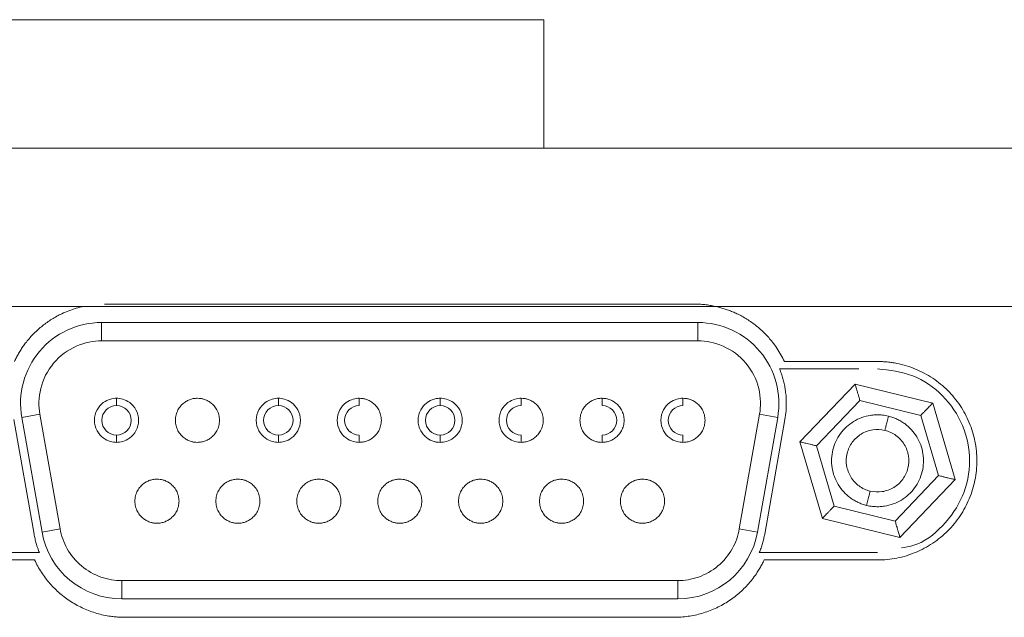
# Model space of a CAD drawing. Header units: inches. Extents: x 0.5 to 10.5, y 0.2 to 8.2.
# Tile 19 of 50: x 4.946 to 5.281, y 6.901 to 7.104. Entities that reach past the tile are written whole.
import ezdxf

# ---------------------------------------------------------------- set-up
doc = ezdxf.new("R2010")
doc.units = ezdxf.units.IN
doc.header["$MEASUREMENT"] = 0

msp = doc.modelspace()

# ---------------------------------------------------------------- linework, layer by layer
at = {"color": 7, "linetype": 'Continuous', "lineweight": 15}
for p, q in [((5.12408, 7.10379), (4.56279, 7.10379)), ((5.12408, 7.06004), (5.12408, 7.10379)), ((4.96761, 7.00629), (4.86543, 7.00629)), ((5.35243, 7.00629), (5.18226, 7.00629)), ((4.9737, 6.99454), (4.9737, 7.00079)), ((4.9737, 7.00079), (5.17641, 7.00079)), ((5.17641, 7.00079), (5.17641, 6.99454)), ((5.17641, 6.99454), (4.9737, 6.99454)), ((5.22981, 6.97983), (5.25618, 6.97341)), ((5.23144, 6.97429), (5.25219, 6.96923)), ((5.25618, 6.97341), (5.26379, 6.94736)), ((4.94662, 6.96851), (4.95277, 6.9696)), ((4.95349, 6.92951), (4.94662, 6.96851)), ((4.95277, 6.9696), (4.95965, 6.9306)), ((5.19046, 6.9306), (5.19734, 6.9696)), ((5.2035, 6.96851), (5.19662, 6.92951)), ((5.19734, 6.9696), (5.2035, 6.96851)), ((5.25219, 6.96923), (5.25818, 6.94873)), ((5.21868, 6.93417), (5.21107, 6.96022)), ((5.22267, 6.93834), (5.21668, 6.95885)), ((5.25818, 6.94873), (5.24343, 6.93329)), ((5.26379, 6.94736), (5.24505, 6.92774)), ((5.24343, 6.93329), (5.22267, 6.93834)), ((5.24505, 6.92774), (5.21868, 6.93417)), ((4.95965, 6.9306), (4.95349, 6.92951)), ((5.19662, 6.92951), (5.19046, 6.9306)), ((4.98058, 6.91304), (5.16954, 6.91304)), ((4.98058, 6.90679), (4.98058, 6.91304)), ((5.16954, 6.91304), (5.16954, 6.90679)), ((5.16954, 6.90679), (4.98058, 6.90679))]:
    msp.add_line(p, q, dxfattribs=at)
at = {"color": 144, "linetype": 'Continuous', "lineweight": 0}
for p, q in [((4.86543, 7.06004), (5.35243, 7.06004)), ((5.17518, 7.00708), (4.97468, 7.00708)), ((5.20577, 6.98754), (5.23743, 6.98754)), ((5.23112, 6.98504), (5.20414, 6.98504)), ((5.21107, 6.96022), (5.22981, 6.97983)), ((5.21668, 6.95885), (5.23144, 6.97429)), ((4.95078, 6.92886), (4.94391, 6.96786)), ((5.20596, 6.96786), (5.19908, 6.92886)), ((4.91243, 6.92254), (4.9526, 6.92254)), ((4.95096, 6.92004), (4.91243, 6.92004)), ((5.19726, 6.92254), (5.23743, 6.92254)), ((5.23743, 6.92004), (5.1989, 6.92004)), ((5.1683, 6.90054), (4.98156, 6.90054))]:
    msp.add_line(p, q, dxfattribs=at)
at = {"color": 8, "linetype": 'Continuous', "lineweight": 15}
msp.add_line((4.96761, 7.00629), (5.18226, 7.00629), dxfattribs=at)
at = {"color": 7, "linetype": 'Continuous', "lineweight": 15}
for centre, radius, start, end in [((4.9737, 6.97329), 0.0275, 90, 190), ((5.17641, 6.97329), 0.0275, 350, 90), ((5.08881, 6.96754), 0.005, 270, 90), ((4.98058, 6.93429), 0.0275, 190, 270), ((5.16954, 6.93429), 0.0275, 270, 350)]:
    msp.add_arc(centre, radius, start, end, dxfattribs=at)
at = {"color": 144, "linetype": 'Continuous', "lineweight": 0}
for centre, start, end in [((4.97881, 6.96754), 90, 270), ((4.97881, 6.96754), 270, 90), ((5.03381, 6.96754), 90, 270), ((5.03381, 6.96754), 270, 90), ((5.06131, 6.96754), 90, 270), ((5.08881, 6.96754), 90, 270), ((5.11631, 6.96754), 90, 270), ((5.14381, 6.96754), 270, 90), ((5.17131, 6.96754), 90, 270)]:
    msp.add_arc(centre, 0.005, start, end, dxfattribs=at)
for points, knots in [([(5.18226, 7.00629), (5.18167, 7.00641), (5.18051, 7.00665), (5.17874, 7.00689), (5.17697, 7.00705), (5.17578, 7.00707), (5.17518, 7.00708)], [0, 0, 0, 0, 0.25008, 0.499598, 0.749317, 1, 1, 1, 1]), ([(4.94409, 6.98754), (4.94431, 6.98801), (4.94476, 6.98894), (4.94552, 6.99031), (4.94634, 6.99163), (4.94721, 6.99292), (4.94862, 6.99479), (4.95069, 6.99713), (4.9536, 6.99974), (4.95678, 7.00199), (4.95983, 7.00365), (4.96262, 7.00484), (4.96508, 7.00569), (4.96676, 7.00609), (4.96761, 7.00629)], [0, 0, 0, 0, 0.050121, 0.100081, 0.149987, 0.199948, 0.250068, 0.375044, 0.50002, 0.624996, 0.749971, 0.833397, 0.916574, 1, 1, 1, 1]), ([(5.18226, 7.00629), (5.18276, 7.00617), (5.18378, 7.00594), (5.18527, 7.00551), (5.18675, 7.00501), (5.1882, 7.00444), (5.19034, 7.00349), (5.19308, 7.00199), (5.19627, 6.99974), (5.19917, 6.99713), (5.20147, 6.99453), (5.20325, 6.99208), (5.20463, 6.98987), (5.20539, 6.98832), (5.20577, 6.98754)], [0, 0, 0, 0, 0.0501208, 0.1000809, 0.1499874, 0.1999475, 0.2500683, 0.375044, 0.5000198, 0.6249955, 0.7499712, 0.8333969, 0.9165743, 1, 1, 1, 1]), ([(5.23743, 6.98754), (5.23798, 6.98753), (5.23909, 6.98752), (5.24074, 6.98739), (5.24238, 6.98719), (5.24456, 6.98681), (5.24724, 6.98614), (5.2514, 6.98465), (5.2563, 6.98203), (5.26145, 6.97781), (5.26567, 6.97266), (5.26881, 6.96679), (5.27075, 6.96042), (5.2714, 6.95379), (5.27075, 6.94716), (5.26881, 6.94079), (5.26567, 6.93492), (5.26145, 6.92977), (5.2563, 6.92555), (5.2514, 6.92293), (5.24724, 6.92144), (5.24403, 6.92064), (5.24074, 6.92013), (5.23854, 6.92007), (5.23743, 6.92004)], [0, 0, 0, 0, 0.015663, 0.031287, 0.046912, 0.062574, 0.093852, 0.12513, 0.18761, 0.25009, 0.31257, 0.37505, 0.43753, 0.500009, 0.562489, 0.624969, 0.687449, 0.749929, 0.812409, 0.874889, 0.906167, 0.937444, 0.968722, 1, 1, 1, 1]), ([(5.20414, 6.98504), (5.20435, 6.98449), (5.20477, 6.9834), (5.20529, 6.98173), (5.20571, 6.98004), (5.20604, 6.97832), (5.20633, 6.9762), (5.20647, 6.97367), (5.20639, 6.97075), (5.2061, 6.96883), (5.20596, 6.96786)], [0, 0, 0, 0, 0.100327, 0.200181, 0.299877, 0.399731, 0.500058, 0.666949, 0.833109, 1, 1, 1, 1]), ([(5.23743, 6.98504), (5.24152, 6.98457), (5.2497, 6.98363), (5.2601, 6.9764), (5.26705, 6.96607), (5.26949, 6.9538), (5.26707, 6.94146), (5.26006, 6.93132), (5.25217, 6.92518), (5.24683, 6.92435), (5.24552, 6.92415)], [0, 0, 0, 0, 0.136545, 0.273089, 0.409634, 0.546178, 0.682723, 0.819267, 0.955812, 1, 1, 1, 1]), ([(5.22981, 6.97983), (5.22982, 6.97982), (5.22982, 6.97981), (5.22987, 6.97966), (5.22994, 6.97939), (5.23008, 6.97893), (5.23028, 6.97824), (5.23053, 6.97739), (5.23079, 6.97649), (5.2311, 6.97544), (5.23131, 6.97471), (5.23144, 6.97429)], [0, 0, 0, 0, 0.076693, 0.154478, 0.233766, 0.35116, 0.477202, 0.597775, 0.734063, 0.844571, 1, 1, 1, 1]), ([(5.00631, 6.97504), (5.00607, 6.97503), (5.0056, 6.97502), (5.00489, 6.97491), (5.004, 6.9747), (5.00293, 6.97428), (5.00172, 6.97353), (5.00058, 6.97248), (4.99961, 6.97107), (4.99896, 6.96939), (4.99873, 6.96754), (4.99896, 6.96569), (4.99961, 6.96401), (5.00058, 6.9626), (5.00172, 6.96155), (5.00293, 6.96079), (5.0041, 6.96034), (5.00524, 6.96008), (5.00595, 6.96005), (5.00631, 6.96004)], [0, 0, 0, 0, 0.030243, 0.060306, 0.090457, 0.147623, 0.205008, 0.271768, 0.34418, 0.420919, 0.50002, 0.57912, 0.655859, 0.728271, 0.795032, 0.852198, 0.909583, 0.954632, 1, 1, 1, 1]), ([(5.00631, 6.96004), (5.00654, 6.96005), (5.00702, 6.96006), (5.00772, 6.96016), (5.00861, 6.96038), (5.00968, 6.96079), (5.01089, 6.96155), (5.01203, 6.9626), (5.013, 6.96401), (5.01365, 6.96569), (5.01388, 6.96754), (5.01365, 6.96939), (5.013, 6.97107), (5.01203, 6.97248), (5.01089, 6.97353), (5.00968, 6.97428), (5.00851, 6.97474), (5.00737, 6.975), (5.00666, 6.97502), (5.00631, 6.97504)], [0, 0, 0, 0, 0.030243, 0.060306, 0.090457, 0.147623, 0.205008, 0.271768, 0.34418, 0.420919, 0.50002, 0.57912, 0.655859, 0.728271, 0.795032, 0.852198, 0.909583, 0.954632, 1, 1, 1, 1]), ([(5.06131, 6.96004), (5.06154, 6.96005), (5.06202, 6.96006), (5.06272, 6.96016), (5.06361, 6.96038), (5.06468, 6.96079), (5.06589, 6.96155), (5.06703, 6.9626), (5.068, 6.96401), (5.06865, 6.96569), (5.06888, 6.96754), (5.06865, 6.96939), (5.068, 6.97107), (5.06703, 6.97248), (5.06589, 6.97353), (5.06468, 6.97428), (5.06351, 6.97474), (5.06237, 6.975), (5.06166, 6.97502), (5.06131, 6.97504)], [0, 0, 0, 0, 0.030243, 0.060306, 0.090457, 0.147623, 0.205008, 0.271768, 0.34418, 0.420919, 0.50002, 0.57912, 0.655859, 0.728271, 0.795032, 0.852198, 0.909583, 0.954632, 1, 1, 1, 1]), ([(5.06131, 6.97254), (5.06131, 6.97254), (5.06131, 6.97278), (5.06131, 6.97376), (5.06131, 6.97445), (5.06131, 6.97504)], [0, 0, 0, 0, 0.5, 0.5, 1, 1, 1, 1]), ([(5.08881, 6.97504), (5.08857, 6.97503), (5.0881, 6.97502), (5.08739, 6.97491), (5.0865, 6.9747), (5.08543, 6.97428), (5.08422, 6.97353), (5.08308, 6.97248), (5.08211, 6.97107), (5.08146, 6.96939), (5.08123, 6.96754), (5.08146, 6.96569), (5.08211, 6.96401), (5.08308, 6.9626), (5.08422, 6.96155), (5.08543, 6.96079), (5.0866, 6.96034), (5.08774, 6.96008), (5.08845, 6.96005), (5.08881, 6.96004)], [0, 0, 0, 0, 0.030243, 0.060306, 0.090457, 0.147623, 0.205008, 0.271768, 0.34418, 0.420919, 0.50002, 0.57912, 0.655859, 0.728271, 0.795032, 0.852198, 0.909583, 0.954632, 1, 1, 1, 1]), ([(5.08881, 6.97254), (5.08881, 6.97254), (5.08881, 6.97278), (5.08881, 6.97376), (5.08881, 6.97445), (5.08881, 6.97504)], [0, 0, 0, 0, 0.5, 0.5, 1, 1, 1, 1]), ([(5.11631, 6.96004), (5.11654, 6.96005), (5.11702, 6.96006), (5.11772, 6.96016), (5.11861, 6.96038), (5.11968, 6.96079), (5.12089, 6.96155), (5.12203, 6.9626), (5.123, 6.96401), (5.12365, 6.96569), (5.12388, 6.96754), (5.12365, 6.96939), (5.123, 6.97107), (5.12203, 6.97248), (5.12089, 6.97353), (5.11968, 6.97428), (5.11851, 6.97474), (5.11737, 6.975), (5.11666, 6.97502), (5.11631, 6.97504)], [0, 0, 0, 0, 0.030243, 0.060306, 0.090457, 0.147623, 0.205008, 0.271768, 0.34418, 0.420919, 0.50002, 0.57912, 0.655859, 0.728271, 0.795032, 0.852198, 0.909583, 0.954632, 1, 1, 1, 1]), ([(5.11631, 6.97254), (5.11631, 6.97254), (5.11631, 6.97278), (5.11631, 6.97376), (5.11631, 6.97445), (5.11631, 6.97504)], [0, 0, 0, 0, 0.5, 0.5, 1, 1, 1, 1]), ([(5.14381, 6.97504), (5.14357, 6.97503), (5.1431, 6.97502), (5.14239, 6.97491), (5.1415, 6.9747), (5.14043, 6.97428), (5.13922, 6.97353), (5.13808, 6.97248), (5.13711, 6.97107), (5.13646, 6.96939), (5.13623, 6.96754), (5.13646, 6.96569), (5.13711, 6.96401), (5.13808, 6.9626), (5.13922, 6.96155), (5.14043, 6.96079), (5.1416, 6.96034), (5.14274, 6.96008), (5.14345, 6.96005), (5.14381, 6.96004)], [0, 0, 0, 0, 0.030243, 0.060306, 0.090457, 0.147623, 0.205008, 0.271768, 0.34418, 0.420919, 0.50002, 0.57912, 0.655859, 0.728271, 0.795032, 0.852198, 0.909583, 0.954632, 1, 1, 1, 1]), ([(5.14381, 6.97254), (5.14381, 6.97254), (5.14381, 6.97278), (5.14381, 6.97376), (5.14381, 6.97445), (5.14381, 6.97504)], [0, 0, 0, 0, 0.5, 0.5, 1, 1, 1, 1]), ([(5.17131, 6.96004), (5.17154, 6.96005), (5.17202, 6.96006), (5.17272, 6.96016), (5.17361, 6.96038), (5.17468, 6.96079), (5.17589, 6.96155), (5.17703, 6.9626), (5.178, 6.96401), (5.17865, 6.96569), (5.17888, 6.96754), (5.17865, 6.96939), (5.178, 6.97107), (5.17703, 6.97248), (5.17589, 6.97353), (5.17468, 6.97428), (5.17351, 6.97474), (5.17237, 6.975), (5.17166, 6.97502), (5.17131, 6.97504)], [0, 0, 0, 0, 0.030243, 0.060306, 0.090457, 0.147623, 0.205008, 0.271768, 0.34418, 0.420919, 0.50002, 0.57912, 0.655859, 0.728271, 0.795032, 0.852198, 0.909583, 0.954632, 1, 1, 1, 1]), ([(5.17131, 6.97254), (5.17131, 6.97254), (5.17131, 6.97278), (5.17131, 6.97376), (5.17131, 6.97445), (5.17131, 6.97504)], [0, 0, 0, 0, 0.5, 0.5, 1, 1, 1, 1]), ([(5.06131, 6.96254), (5.06131, 6.96254), (5.06131, 6.96229), (5.06131, 6.96132), (5.06131, 6.96063), (5.06131, 6.96004)], [0, 0, 0, 0, 0.5, 0.5, 1, 1, 1, 1]), ([(5.08881, 6.96254), (5.08881, 6.96254), (5.08881, 6.96229), (5.08881, 6.96132), (5.08881, 6.96063), (5.08881, 6.96004)], [0, 0, 0, 0, 0.5, 0.5, 1, 1, 1, 1]), ([(5.11631, 6.96254), (5.11631, 6.96254), (5.11631, 6.96229), (5.11631, 6.96132), (5.11631, 6.96063), (5.11631, 6.96004)], [0, 0, 0, 0, 0.5, 0.5, 1, 1, 1, 1]), ([(5.14381, 6.96254), (5.14381, 6.96254), (5.14381, 6.96229), (5.14381, 6.96132), (5.14381, 6.96063), (5.14381, 6.96004)], [0, 0, 0, 0, 0.5, 0.5, 1, 1, 1, 1]), ([(5.17131, 6.96254), (5.17131, 6.96254), (5.17131, 6.96229), (5.17131, 6.96132), (5.17131, 6.96063), (5.17131, 6.96004)], [0, 0, 0, 0, 0.5, 0.5, 1, 1, 1, 1]), ([(5.21668, 6.95885), (5.21645, 6.9589), (5.21602, 6.95901), (5.21543, 6.95915), (5.21495, 6.95927), (5.2143, 6.95943), (5.21354, 6.95961), (5.21268, 6.95982), (5.21199, 6.95999), (5.21146, 6.96012), (5.21113, 6.9602), (5.21109, 6.96021), (5.21107, 6.96022)], [0, 0, 0, 0, 0.083414, 0.155585, 0.216514, 0.266202, 0.402455, 0.523065, 0.649069, 0.766502, 0.884694, 1, 1, 1, 1]), ([(4.99256, 6.94754), (4.99232, 6.94753), (4.99185, 6.94752), (4.99114, 6.94741), (4.99025, 6.9472), (4.98918, 6.94678), (4.98797, 6.94603), (4.98683, 6.94498), (4.98586, 6.94357), (4.98521, 6.94189), (4.98498, 6.94004), (4.98521, 6.93819), (4.98586, 6.93651), (4.98683, 6.9351), (4.98797, 6.93405), (4.98918, 6.93329), (4.99035, 6.93284), (4.99149, 6.93258), (4.9922, 6.93255), (4.99256, 6.93254)], [0, 0, 0, 0, 0.030243, 0.060306, 0.090457, 0.147623, 0.205008, 0.271768, 0.34418, 0.420919, 0.50002, 0.57912, 0.655859, 0.728271, 0.795032, 0.852198, 0.909583, 0.954632, 1, 1, 1, 1]), ([(4.99256, 6.93254), (4.99279, 6.93255), (4.99327, 6.93256), (4.99397, 6.93266), (4.99486, 6.93288), (4.99593, 6.93329), (4.99714, 6.93405), (4.99828, 6.9351), (4.99925, 6.93651), (4.9999, 6.93819), (5.00013, 6.94004), (4.9999, 6.94189), (4.99925, 6.94357), (4.99828, 6.94498), (4.99714, 6.94603), (4.99593, 6.94678), (4.99476, 6.94724), (4.99362, 6.9475), (4.99291, 6.94752), (4.99256, 6.94754)], [0, 0, 0, 0, 0.030243, 0.060306, 0.090457, 0.147623, 0.205008, 0.271768, 0.34418, 0.420919, 0.50002, 0.57912, 0.655859, 0.728271, 0.795032, 0.852198, 0.909583, 0.954632, 1, 1, 1, 1]), ([(5.02006, 6.94754), (5.01982, 6.94753), (5.01935, 6.94752), (5.01864, 6.94741), (5.01775, 6.9472), (5.01668, 6.94678), (5.01547, 6.94603), (5.01433, 6.94498), (5.01336, 6.94357), (5.01271, 6.94189), (5.01248, 6.94004), (5.01271, 6.93819), (5.01336, 6.93651), (5.01433, 6.9351), (5.01547, 6.93405), (5.01668, 6.93329), (5.01785, 6.93284), (5.01899, 6.93258), (5.0197, 6.93255), (5.02006, 6.93254)], [0, 0, 0, 0, 0.030243, 0.060306, 0.090457, 0.147623, 0.205008, 0.271768, 0.34418, 0.420919, 0.50002, 0.57912, 0.655859, 0.728271, 0.795032, 0.852198, 0.909583, 0.954632, 1, 1, 1, 1]), ([(5.02006, 6.93254), (5.02029, 6.93255), (5.02077, 6.93256), (5.02147, 6.93266), (5.02236, 6.93288), (5.02343, 6.93329), (5.02464, 6.93405), (5.02578, 6.9351), (5.02675, 6.93651), (5.0274, 6.93819), (5.02763, 6.94004), (5.0274, 6.94189), (5.02675, 6.94357), (5.02578, 6.94498), (5.02464, 6.94603), (5.02343, 6.94678), (5.02226, 6.94724), (5.02112, 6.9475), (5.02041, 6.94752), (5.02006, 6.94754)], [0, 0, 0, 0, 0.030243, 0.060306, 0.090457, 0.147623, 0.205008, 0.271768, 0.34418, 0.420919, 0.50002, 0.57912, 0.655859, 0.728271, 0.795032, 0.852198, 0.909583, 0.954632, 1, 1, 1, 1]), ([(5.04756, 6.94754), (5.04732, 6.94753), (5.04685, 6.94752), (5.04614, 6.94741), (5.04525, 6.9472), (5.04418, 6.94678), (5.04297, 6.94603), (5.04183, 6.94498), (5.04086, 6.94357), (5.04021, 6.94189), (5.03998, 6.94004), (5.04021, 6.93819), (5.04086, 6.93651), (5.04183, 6.9351), (5.04297, 6.93405), (5.04418, 6.93329), (5.04535, 6.93284), (5.04649, 6.93258), (5.0472, 6.93255), (5.04756, 6.93254)], [0, 0, 0, 0, 0.030243, 0.0603059, 0.0904568, 0.147623, 0.2050077, 0.2717683, 0.3441803, 0.4209191, 0.5000197, 0.5791203, 0.6558592, 0.7282712, 0.7950318, 0.8521979, 0.9095827, 0.9546315, 1, 1, 1, 1]), ([(5.04756, 6.93254), (5.04779, 6.93255), (5.04827, 6.93256), (5.04897, 6.93266), (5.04986, 6.93288), (5.05093, 6.93329), (5.05214, 6.93405), (5.05328, 6.9351), (5.05425, 6.93651), (5.0549, 6.93819), (5.05513, 6.94004), (5.0549, 6.94189), (5.05425, 6.94357), (5.05328, 6.94498), (5.05214, 6.94603), (5.05093, 6.94678), (5.04976, 6.94724), (5.04862, 6.9475), (5.04791, 6.94752), (5.04756, 6.94754)], [0, 0, 0, 0, 0.030243, 0.060306, 0.090457, 0.147623, 0.205008, 0.271768, 0.34418, 0.420919, 0.50002, 0.57912, 0.655859, 0.728271, 0.795032, 0.852198, 0.909583, 0.954632, 1, 1, 1, 1]), ([(5.07506, 6.94754), (5.07482, 6.94753), (5.07435, 6.94752), (5.07364, 6.94741), (5.07275, 6.9472), (5.07168, 6.94678), (5.07047, 6.94603), (5.06933, 6.94498), (5.06836, 6.94357), (5.06771, 6.94189), (5.06748, 6.94004), (5.06771, 6.93819), (5.06836, 6.93651), (5.06933, 6.9351), (5.07047, 6.93405), (5.07168, 6.93329), (5.07285, 6.93284), (5.07399, 6.93258), (5.0747, 6.93255), (5.07506, 6.93254)], [0, 0, 0, 0, 0.030243, 0.060306, 0.090457, 0.147623, 0.205008, 0.271768, 0.34418, 0.420919, 0.50002, 0.57912, 0.655859, 0.728271, 0.795032, 0.852198, 0.909583, 0.954632, 1, 1, 1, 1]), ([(5.07506, 6.93254), (5.07529, 6.93255), (5.07577, 6.93256), (5.07647, 6.93266), (5.07736, 6.93288), (5.07843, 6.93329), (5.07964, 6.93405), (5.08078, 6.9351), (5.08175, 6.93651), (5.0824, 6.93819), (5.08263, 6.94004), (5.0824, 6.94189), (5.08175, 6.94357), (5.08078, 6.94498), (5.07964, 6.94603), (5.07843, 6.94678), (5.07726, 6.94724), (5.07612, 6.9475), (5.07541, 6.94752), (5.07506, 6.94754)], [0, 0, 0, 0, 0.030243, 0.0603059, 0.0904568, 0.147623, 0.2050077, 0.2717683, 0.3441803, 0.4209191, 0.5000197, 0.5791203, 0.6558592, 0.7282712, 0.7950318, 0.8521979, 0.9095827, 0.9546315, 1, 1, 1, 1]), ([(5.10256, 6.94754), (5.10232, 6.94753), (5.10185, 6.94752), (5.10114, 6.94741), (5.10025, 6.9472), (5.09918, 6.94678), (5.09797, 6.94603), (5.09683, 6.94498), (5.09586, 6.94357), (5.09521, 6.94189), (5.09498, 6.94004), (5.09521, 6.93819), (5.09586, 6.93651), (5.09683, 6.9351), (5.09797, 6.93405), (5.09918, 6.93329), (5.10035, 6.93284), (5.10149, 6.93258), (5.1022, 6.93255), (5.10256, 6.93254)], [0, 0, 0, 0, 0.030243, 0.060306, 0.090457, 0.147623, 0.205008, 0.271768, 0.34418, 0.420919, 0.50002, 0.57912, 0.655859, 0.728271, 0.795032, 0.852198, 0.909583, 0.954632, 1, 1, 1, 1]), ([(5.10256, 6.93254), (5.10279, 6.93255), (5.10327, 6.93256), (5.10397, 6.93266), (5.10486, 6.93288), (5.10593, 6.93329), (5.10714, 6.93405), (5.10828, 6.9351), (5.10925, 6.93651), (5.1099, 6.93819), (5.11013, 6.94004), (5.1099, 6.94189), (5.10925, 6.94357), (5.10828, 6.94498), (5.10714, 6.94603), (5.10593, 6.94678), (5.10476, 6.94724), (5.10362, 6.9475), (5.10291, 6.94752), (5.10256, 6.94754)], [0, 0, 0, 0, 0.030243, 0.060306, 0.090457, 0.147623, 0.205008, 0.271768, 0.34418, 0.420919, 0.50002, 0.57912, 0.655859, 0.728271, 0.795032, 0.852198, 0.909583, 0.954632, 1, 1, 1, 1]), ([(5.13006, 6.94754), (5.12982, 6.94753), (5.12935, 6.94752), (5.12864, 6.94741), (5.12775, 6.9472), (5.12668, 6.94678), (5.12547, 6.94603), (5.12433, 6.94498), (5.12336, 6.94357), (5.12271, 6.94189), (5.12248, 6.94004), (5.12271, 6.93819), (5.12336, 6.93651), (5.12433, 6.9351), (5.12547, 6.93405), (5.12668, 6.93329), (5.12785, 6.93284), (5.12899, 6.93258), (5.1297, 6.93255), (5.13006, 6.93254)], [0, 0, 0, 0, 0.030243, 0.060306, 0.090457, 0.147623, 0.205008, 0.271768, 0.34418, 0.420919, 0.50002, 0.57912, 0.655859, 0.728271, 0.795032, 0.852198, 0.909583, 0.954632, 1, 1, 1, 1]), ([(5.13006, 6.93254), (5.13029, 6.93255), (5.13077, 6.93256), (5.13147, 6.93266), (5.13236, 6.93288), (5.13343, 6.93329), (5.13464, 6.93405), (5.13578, 6.9351), (5.13675, 6.93651), (5.1374, 6.93819), (5.13763, 6.94004), (5.1374, 6.94189), (5.13675, 6.94357), (5.13578, 6.94498), (5.13464, 6.94603), (5.13343, 6.94678), (5.13226, 6.94724), (5.13112, 6.9475), (5.13041, 6.94752), (5.13006, 6.94754)], [0, 0, 0, 0, 0.030243, 0.060306, 0.090457, 0.147623, 0.205008, 0.271768, 0.34418, 0.420919, 0.50002, 0.57912, 0.655859, 0.728271, 0.795032, 0.852198, 0.909583, 0.954632, 1, 1, 1, 1]), ([(5.15756, 6.94754), (5.15732, 6.94753), (5.15685, 6.94752), (5.15614, 6.94741), (5.15525, 6.9472), (5.15418, 6.94678), (5.15297, 6.94603), (5.15183, 6.94498), (5.15086, 6.94357), (5.15021, 6.94189), (5.14998, 6.94004), (5.15021, 6.93819), (5.15086, 6.93651), (5.15183, 6.9351), (5.15297, 6.93405), (5.15418, 6.93329), (5.15535, 6.93284), (5.15649, 6.93258), (5.1572, 6.93255), (5.15756, 6.93254)], [0, 0, 0, 0, 0.030243, 0.060306, 0.090457, 0.147623, 0.205008, 0.271768, 0.34418, 0.420919, 0.50002, 0.57912, 0.655859, 0.728271, 0.795032, 0.852198, 0.909583, 0.954632, 1, 1, 1, 1]), ([(5.15756, 6.93254), (5.15779, 6.93255), (5.15827, 6.93256), (5.15897, 6.93266), (5.15986, 6.93288), (5.16093, 6.93329), (5.16214, 6.93405), (5.16328, 6.9351), (5.16425, 6.93651), (5.1649, 6.93819), (5.16513, 6.94004), (5.1649, 6.94189), (5.16425, 6.94357), (5.16328, 6.94498), (5.16214, 6.94603), (5.16093, 6.94678), (5.15976, 6.94724), (5.15862, 6.9475), (5.15791, 6.94752), (5.15756, 6.94754)], [0, 0, 0, 0, 0.030243, 0.060306, 0.090457, 0.147623, 0.205008, 0.271768, 0.34418, 0.420919, 0.50002, 0.57912, 0.655859, 0.728271, 0.795032, 0.852198, 0.909583, 0.954632, 1, 1, 1, 1]), ([(4.9526, 6.92254), (4.9524, 6.92305), (4.952, 6.92408), (4.95151, 6.92565), (4.95109, 6.92724), (4.95089, 6.92832), (4.95078, 6.92886)], [0, 0, 0, 0, 0.250349, 0.5, 0.749651, 1, 1, 1, 1]), ([(5.19908, 6.92886), (5.19898, 6.92832), (5.19877, 6.92724), (5.19835, 6.92565), (5.19786, 6.92408), (5.19746, 6.92305), (5.19726, 6.92254)], [0, 0, 0, 0, 0.250349, 0.5, 0.749651, 1, 1, 1, 1]), ([(4.98156, 6.90054), (4.98103, 6.90055), (4.97996, 6.90056), (4.97837, 6.90068), (4.97652, 6.9009), (4.97442, 6.90127), (4.97133, 6.90206), (4.96758, 6.90345), (4.96336, 6.90573), (4.9595, 6.90859), (4.95666, 6.91141), (4.95464, 6.91388), (4.95326, 6.91584), (4.95202, 6.91789), (4.95132, 6.91932), (4.95096, 6.92004)], [0, 0, 0, 0, 0.0417, 0.083353, 0.125052, 0.187571, 0.25009, 0.375049, 0.500007, 0.624966, 0.749925, 0.812444, 0.874962, 0.937481, 1, 1, 1, 1]), ([(5.1989, 6.92004), (5.19867, 6.91956), (5.1982, 6.9186), (5.19743, 6.91721), (5.19645, 6.91562), (5.19522, 6.91388), (5.1932, 6.91141), (5.19036, 6.90859), (5.18651, 6.90573), (5.18229, 6.90345), (5.17853, 6.90206), (5.17544, 6.90127), (5.17308, 6.90085), (5.1707, 6.90059), (5.1691, 6.90055), (5.1683, 6.90054)], [0, 0, 0, 0, 0.0417, 0.083353, 0.125052, 0.187571, 0.25009, 0.375049, 0.500007, 0.624966, 0.749925, 0.812444, 0.874962, 0.937481, 1, 1, 1, 1])]:
    msp.add_open_spline(points, degree=3, knots=knots, dxfattribs=at)
at = {"color": 7, "linetype": 'Continuous', "lineweight": 15}
for points, knots in [([(4.9737, 6.99454), (4.97099, 6.99454), (4.96801, 6.994), (4.96227, 6.99148), (4.95954, 6.98948), (4.9553, 6.98442), (4.9538, 6.98138), (4.95231, 6.9753), (4.9523, 6.97227), (4.95277, 6.9696)], [0, 0, 0, 0, 0.25, 0.25, 0.5, 0.5, 0.75, 0.75, 1, 1, 1, 1]), ([(5.19734, 6.9696), (5.19781, 6.97227), (5.1978, 6.9753), (5.19631, 6.98138), (5.19481, 6.98442), (5.19057, 6.98948), (5.18784, 6.99148), (5.1821, 6.994), (5.17913, 6.99454), (5.17641, 6.99454)], [0, 0, 0, 0, 0.25, 0.25, 0.5, 0.5, 0.75, 0.75, 1, 1, 1, 1]), ([(4.97881, 6.96004), (4.97818, 6.96004), (4.97747, 6.96011), (4.97594, 6.96056), (4.97511, 6.96094), (4.97351, 6.96214), (4.97274, 6.96297), (4.97163, 6.96505), (4.97131, 6.96629), (4.97131, 6.96879), (4.97163, 6.97003), (4.97274, 6.97211), (4.97351, 6.97294), (4.97511, 6.97414), (4.97594, 6.97451), (4.97747, 6.97496), (4.97818, 6.97504), (4.97881, 6.97504)], [0, 0, 0, 0, 0.125, 0.125, 0.25, 0.25, 0.375, 0.375, 0.5, 0.5, 0.625, 0.625, 0.75, 0.75, 0.875, 0.875, 1, 1, 1, 1]), ([(4.97881, 6.97504), (4.97943, 6.97504), (4.98014, 6.97496), (4.98167, 6.97451), (4.98251, 6.97414), (4.98411, 6.97294), (4.98487, 6.97211), (4.98598, 6.97003), (4.98631, 6.96879), (4.98631, 6.96629), (4.98598, 6.96505), (4.98487, 6.96297), (4.98411, 6.96214), (4.98251, 6.96094), (4.98167, 6.96056), (4.98014, 6.96011), (4.97943, 6.96004), (4.97881, 6.96004)], [0, 0, 0, 0, 0.125, 0.125, 0.25, 0.25, 0.375, 0.375, 0.5, 0.5, 0.625, 0.625, 0.75, 0.75, 0.875, 0.875, 1, 1, 1, 1]), ([(4.97881, 6.97254), (4.97881, 6.97254), (4.97881, 6.97278), (4.97881, 6.97376), (4.97881, 6.97445), (4.97881, 6.97504)], [0, 0, 0, 0, 0.5, 0.5, 1, 1, 1, 1]), ([(5.03381, 6.96004), (5.03318, 6.96004), (5.03247, 6.96011), (5.03094, 6.96056), (5.03011, 6.96094), (5.02851, 6.96214), (5.02774, 6.96297), (5.02663, 6.96505), (5.02631, 6.96629), (5.02631, 6.96879), (5.02663, 6.97003), (5.02774, 6.97211), (5.02851, 6.97294), (5.03011, 6.97414), (5.03094, 6.97451), (5.03247, 6.97496), (5.03318, 6.97504), (5.03381, 6.97504)], [0, 0, 0, 0, 0.125, 0.125, 0.25, 0.25, 0.375, 0.375, 0.5, 0.5, 0.625, 0.625, 0.75, 0.75, 0.875, 0.875, 1, 1, 1, 1]), ([(5.03381, 6.97504), (5.03443, 6.97504), (5.03514, 6.97496), (5.03667, 6.97451), (5.03751, 6.97414), (5.03911, 6.97294), (5.03987, 6.97211), (5.04098, 6.97003), (5.04131, 6.96879), (5.04131, 6.96629), (5.04098, 6.96505), (5.03987, 6.96297), (5.03911, 6.96214), (5.03751, 6.96094), (5.03667, 6.96056), (5.03514, 6.96011), (5.03443, 6.96004), (5.03381, 6.96004)], [0, 0, 0, 0, 0.125, 0.125, 0.25, 0.25, 0.375, 0.375, 0.5, 0.5, 0.625, 0.625, 0.75, 0.75, 0.875, 0.875, 1, 1, 1, 1]), ([(5.03381, 6.97254), (5.03381, 6.97254), (5.03381, 6.97278), (5.03381, 6.97376), (5.03381, 6.97445), (5.03381, 6.97504)], [0, 0, 0, 0, 0.5, 0.5, 1, 1, 1, 1]), ([(5.06131, 6.96004), (5.06068, 6.96004), (5.05997, 6.96011), (5.05844, 6.96056), (5.05761, 6.96094), (5.05601, 6.96214), (5.05524, 6.96297), (5.05413, 6.96505), (5.05381, 6.96629), (5.05381, 6.96879), (5.05413, 6.97003), (5.05524, 6.97211), (5.05601, 6.97294), (5.05761, 6.97414), (5.05844, 6.97451), (5.05997, 6.97496), (5.06068, 6.97504), (5.06131, 6.97504)], [0, 0, 0, 0, 0.125, 0.125, 0.25, 0.25, 0.375, 0.375, 0.5, 0.5, 0.625, 0.625, 0.75, 0.75, 0.875, 0.875, 1, 1, 1, 1]), ([(5.08881, 6.97504), (5.08943, 6.97504), (5.09014, 6.97496), (5.09167, 6.97451), (5.09251, 6.97414), (5.09411, 6.97294), (5.09487, 6.97211), (5.09598, 6.97003), (5.09631, 6.96879), (5.09631, 6.96629), (5.09598, 6.96505), (5.09487, 6.96297), (5.09411, 6.96214), (5.09251, 6.96094), (5.09167, 6.96056), (5.09014, 6.96011), (5.08943, 6.96004), (5.08881, 6.96004)], [0, 0, 0, 0, 0.125, 0.125, 0.25, 0.25, 0.375, 0.375, 0.5, 0.5, 0.625, 0.625, 0.75, 0.75, 0.875, 0.875, 1, 1, 1, 1]), ([(5.11631, 6.96004), (5.11568, 6.96004), (5.11497, 6.96011), (5.11344, 6.96056), (5.11261, 6.96094), (5.11101, 6.96214), (5.11024, 6.96297), (5.10913, 6.96505), (5.10881, 6.96629), (5.10881, 6.96879), (5.10913, 6.97003), (5.11024, 6.97211), (5.11101, 6.97294), (5.11261, 6.97414), (5.11344, 6.97451), (5.11497, 6.97496), (5.11568, 6.97504), (5.11631, 6.97504)], [0, 0, 0, 0, 0.125, 0.125, 0.25, 0.25, 0.375, 0.375, 0.5, 0.5, 0.625, 0.625, 0.75, 0.75, 0.875, 0.875, 1, 1, 1, 1]), ([(5.14381, 6.96004), (5.14404, 6.96005), (5.14452, 6.96006), (5.14522, 6.96016), (5.14611, 6.96038), (5.14718, 6.96079), (5.14839, 6.96155), (5.14953, 6.9626), (5.1505, 6.96401), (5.15115, 6.96569), (5.15138, 6.96754), (5.15115, 6.96939), (5.1505, 6.97107), (5.14953, 6.97248), (5.14839, 6.97353), (5.14718, 6.97428), (5.14601, 6.97474), (5.14487, 6.975), (5.14416, 6.97502), (5.14381, 6.97504)], [0, 0, 0, 0, 0.030243, 0.060306, 0.090457, 0.147623, 0.205008, 0.271768, 0.34418, 0.420919, 0.50002, 0.57912, 0.655859, 0.728271, 0.795032, 0.852198, 0.909583, 0.954632, 1, 1, 1, 1]), ([(5.17131, 6.96004), (5.17068, 6.96004), (5.16997, 6.96011), (5.16844, 6.96056), (5.16761, 6.96094), (5.16601, 6.96214), (5.16524, 6.96297), (5.16413, 6.96505), (5.16381, 6.96629), (5.16381, 6.96879), (5.16413, 6.97003), (5.16524, 6.97211), (5.16601, 6.97294), (5.16761, 6.97414), (5.16844, 6.97451), (5.16997, 6.97496), (5.17068, 6.97504), (5.17131, 6.97504)], [0, 0, 0, 0, 0.125, 0.125, 0.25, 0.25, 0.375, 0.375, 0.5, 0.5, 0.625, 0.625, 0.75, 0.75, 0.875, 0.875, 1, 1, 1, 1]), ([(5.25618, 6.97341), (5.25617, 6.9734), (5.25616, 6.97339), (5.25605, 6.97327), (5.25586, 6.97307), (5.25552, 6.97272), (5.25503, 6.97221), (5.25442, 6.97157), (5.25377, 6.97089), (5.25301, 6.97009), (5.25249, 6.96955), (5.25219, 6.96923)], [0, 0, 0, 0, 0.076693, 0.154478, 0.233766, 0.35116, 0.477202, 0.597775, 0.734063, 0.844571, 1, 1, 1, 1]), ([(5.24113, 6.96897), (5.2408, 6.96904), (5.24013, 6.96919), (5.23912, 6.96933), (5.23793, 6.96942), (5.23656, 6.96941), (5.23453, 6.9692), (5.23204, 6.96856), (5.22926, 6.96723), (5.2268, 6.96537), (5.22474, 6.96308), (5.22317, 6.96042), (5.22215, 6.95751), (5.22172, 6.95446), (5.22189, 6.95138), (5.22266, 6.9484), (5.22399, 6.94562), (5.22585, 6.94315), (5.22776, 6.94144), (5.22947, 6.94031), (5.23083, 6.9396), (5.23225, 6.93901), (5.23324, 6.93874), (5.23373, 6.93861)], [0, 0, 0, 0, 0.0208716, 0.0416983, 0.0625699, 0.0938478, 0.1251258, 0.187606, 0.2500862, 0.3125664, 0.3750466, 0.4375268, 0.500007, 0.5624872, 0.6249674, 0.6874476, 0.7499278, 0.812408, 0.8748882, 0.9061661, 0.9374441, 0.968722, 1, 1, 1, 1]), ([(5.23373, 6.93861), (5.23406, 6.93853), (5.23473, 6.93838), (5.23574, 6.93824), (5.23693, 6.93815), (5.2383, 6.93816), (5.24033, 6.93838), (5.24282, 6.93902), (5.2456, 6.94035), (5.24806, 6.9422), (5.25012, 6.9445), (5.25169, 6.94715), (5.25271, 6.95006), (5.25314, 6.95312), (5.25297, 6.95619), (5.2522, 6.95918), (5.25087, 6.96196), (5.24902, 6.96442), (5.2471, 6.96614), (5.24539, 6.96726), (5.24403, 6.96798), (5.24261, 6.96856), (5.24162, 6.96883), (5.24113, 6.96897)], [0, 0, 0, 0, 0.020872, 0.041698, 0.06257, 0.093848, 0.125126, 0.187606, 0.250086, 0.312566, 0.375047, 0.437527, 0.500007, 0.562487, 0.624967, 0.687448, 0.749928, 0.812408, 0.874888, 0.906166, 0.937444, 0.968722, 1, 1, 1, 1]), ([(5.24113, 6.96897), (5.24099, 6.9684), (5.24084, 6.96778), (5.24055, 6.96658), (5.24041, 6.96601), (5.24018, 6.96506), (5.24009, 6.96469), (5.23997, 6.96422), (5.23995, 6.96411), (5.23995, 6.96411)], [0, 0, 0, 0, 0.25, 0.25, 0.5, 0.5, 0.75, 0.75, 1, 1, 1, 1]), ([(5.23995, 6.96411), (5.2386, 6.96444), (5.23718, 6.9645), (5.23443, 6.96408), (5.2331, 6.96359), (5.23072, 6.96214), (5.22968, 6.96119), (5.22804, 6.95894), (5.22744, 6.95766), (5.22678, 6.95495), (5.22672, 6.95354), (5.22714, 6.95079), (5.22763, 6.94946), (5.22907, 6.94708), (5.23003, 6.94604), (5.23228, 6.94439), (5.23356, 6.9438), (5.23491, 6.94347)], [0, 0, 0, 0, 0.125, 0.125, 0.25, 0.25, 0.375, 0.375, 0.5, 0.5, 0.625, 0.625, 0.75, 0.75, 0.875, 0.875, 1, 1, 1, 1]), ([(5.23491, 6.94347), (5.23627, 6.94314), (5.23768, 6.94308), (5.24043, 6.9435), (5.24176, 6.94399), (5.24414, 6.94543), (5.24518, 6.94639), (5.24683, 6.94864), (5.24742, 6.94992), (5.24808, 6.95262), (5.24814, 6.95404), (5.24772, 6.95679), (5.24723, 6.95812), (5.24579, 6.9605), (5.24483, 6.96154), (5.24258, 6.96318), (5.2413, 6.96378), (5.23995, 6.96411)], [0, 0, 0, 0, 0.125, 0.125, 0.25, 0.25, 0.375, 0.375, 0.5, 0.5, 0.625, 0.625, 0.75, 0.75, 0.875, 0.875, 1, 1, 1, 1]), ([(4.97881, 6.96254), (4.97881, 6.96254), (4.97881, 6.96229), (4.97881, 6.96132), (4.97881, 6.96063), (4.97881, 6.96004)], [0, 0, 0, 0, 0.5, 0.5, 1, 1, 1, 1]), ([(5.03381, 6.96254), (5.03381, 6.96254), (5.03381, 6.96229), (5.03381, 6.96132), (5.03381, 6.96063), (5.03381, 6.96004)], [0, 0, 0, 0, 0.5, 0.5, 1, 1, 1, 1]), ([(5.25818, 6.94873), (5.25841, 6.94867), (5.25884, 6.94857), (5.25943, 6.94843), (5.25991, 6.94831), (5.26056, 6.94815), (5.26133, 6.94796), (5.26218, 6.94775), (5.26288, 6.94759), (5.2634, 6.94746), (5.26373, 6.94738), (5.26377, 6.94737), (5.26379, 6.94736)], [0, 0, 0, 0, 0.0834174, 0.1555901, 0.2165176, 0.266202, 0.4024491, 0.5230647, 0.6490681, 0.766502, 0.8846928, 1, 1, 1, 1]), ([(5.23373, 6.93861), (5.23387, 6.93918), (5.23402, 6.9398), (5.23431, 6.94099), (5.23445, 6.94157), (5.23468, 6.94252), (5.23477, 6.94289), (5.23489, 6.94336), (5.23491, 6.94347), (5.23491, 6.94347)], [0, 0, 0, 0, 0.25, 0.25, 0.5, 0.5, 0.75, 0.75, 1, 1, 1, 1]), ([(5.21868, 6.93417), (5.21869, 6.93418), (5.2187, 6.93419), (5.21881, 6.9343), (5.219, 6.93451), (5.21934, 6.93486), (5.21983, 6.93537), (5.22044, 6.93601), (5.22109, 6.93669), (5.22185, 6.93749), (5.22237, 6.93803), (5.22267, 6.93834)], [0, 0, 0, 0, 0.076693, 0.154478, 0.233766, 0.35116, 0.477202, 0.597775, 0.734063, 0.844571, 1, 1, 1, 1]), ([(5.24505, 6.92774), (5.24504, 6.92775), (5.24504, 6.92777), (5.245, 6.92792), (5.24492, 6.92819), (5.24478, 6.92865), (5.24458, 6.92933), (5.24433, 6.93018), (5.24407, 6.93109), (5.24376, 6.93214), (5.24355, 6.93286), (5.24343, 6.93329)], [0, 0, 0, 0, 0.076693, 0.154478, 0.233766, 0.35116, 0.477202, 0.597775, 0.734063, 0.844571, 1, 1, 1, 1]), ([(4.95965, 6.9306), (4.96004, 6.92836), (4.96083, 6.92604), (4.96328, 6.92169), (4.96494, 6.91967), (4.96889, 6.91635), (4.97117, 6.91507), (4.97588, 6.91341), (4.9783, 6.91304), (4.98058, 6.91304)], [0, 0, 0, 0, 0.25, 0.25, 0.5, 0.5, 0.75, 0.75, 1, 1, 1, 1]), ([(5.16954, 6.91304), (5.17181, 6.91304), (5.17423, 6.91341), (5.17894, 6.91507), (5.18122, 6.91635), (5.18517, 6.91967), (5.18683, 6.92169), (5.18928, 6.92604), (5.19007, 6.92836), (5.19046, 6.9306)], [0, 0, 0, 0, 0.25, 0.25, 0.5, 0.5, 0.75, 0.75, 1, 1, 1, 1])]:
    msp.add_open_spline(points, degree=3, knots=knots, dxfattribs=at)

doc.saveas('drawing.dxf')
